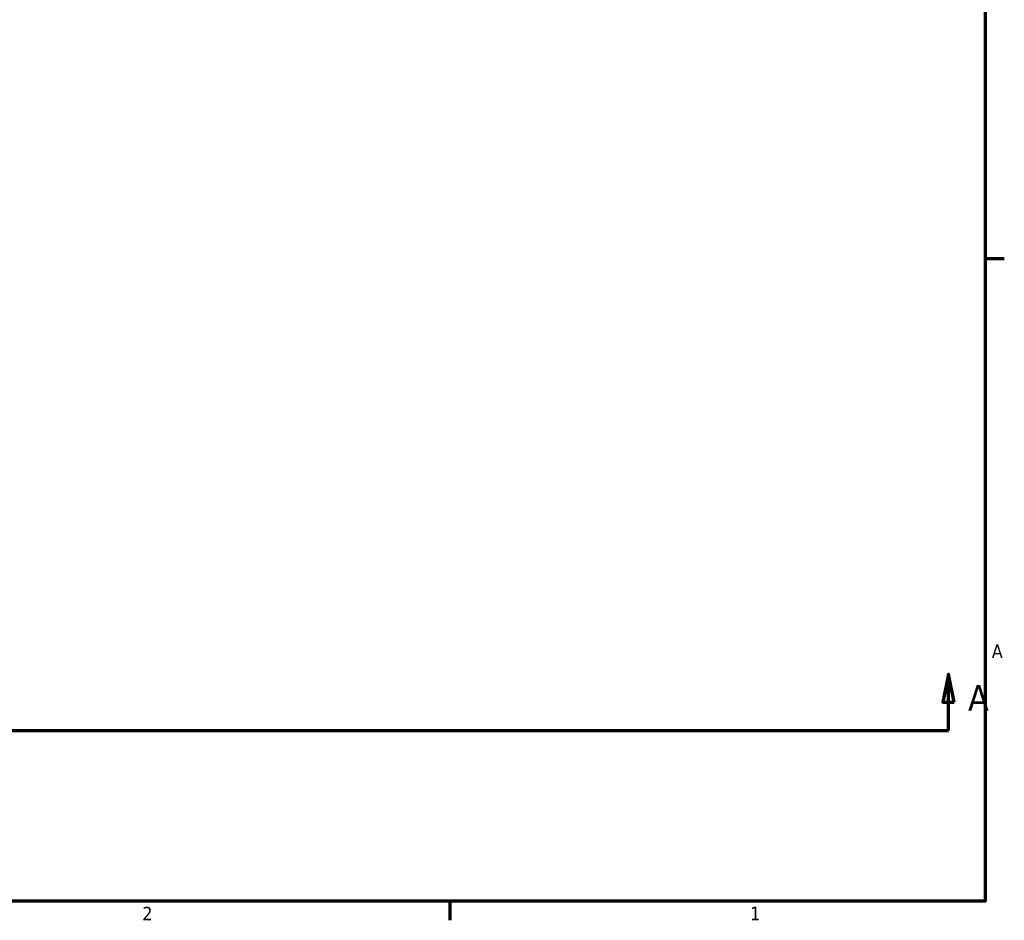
# Model space of a CAD drawing. Header units: inches. Extents: x -5.3 to 54.6, y -12.4 to 34.8.
# Tile 3 of 8: x 26.7 to 33.6, y 0.9 to 7.2. Entities that reach past the tile are written whole.
import ezdxf

# ---------------------------------------------------------------- set-up
doc = ezdxf.new("R2010")
doc.units = ezdxf.units.IN
doc.header["$MEASUREMENT"] = 0
doc.layers.add('Border (ANSI)', color=7, linetype='Continuous', lineweight=70)
doc.layers.add('Section Line (ANSI)', color=7, linetype='Continuous', lineweight=70)
doc.styles.add('Label Text (ANSI)', font='tahoma.ttf')
doc.styles.add('Note Text (ANSI)', font='tahoma.ttf')

# ---------------------------------------------------------------- blocks, each defined once
blk = doc.blocks.new('Borders Default Border')
at = {"layer": 'Border (ANSI)'}
for p, q in [((33.5, 5.5), (33.6345, 5.5)), ((29.75, 1), (29.75, 0.8655))]:
    blk.add_line(p, q, dxfattribs=at)
at = {"layer": 'Border (ANSI)', "flags": 128}
blk.add_lwpolyline([(0.5, 1), (0.5, 21), (33.5, 21), (33.5, 1), (0.5, 1)], dxfattribs=at)
at = {"layer": 'Border (ANSI)', "color": 5, "true_color": 0x0000ff, "char_height": 0.0945, "attachment_point": 7, "style": 'Note Text (ANSI)'}
for s, insert in [('A', (33.5471, 2.7028)), ('2', (27.5964, 0.8655)), ('1', (31.8537, 0.8655))]:
    blk.add_mtext(s, dxfattribs=dict(at, insert=insert))
blk = doc.blocks.new('2dTransSection0')
at = {"layer": 'Section Line (ANSI)', "linetype": 'Continuous'}
for p, q in [((13.9831, 2.5893), (13.9438, 2.3925)), ((13.9831, 2.3925), (13.9831, 2.5893)), ((14.0225, 2.3925), (13.9831, 2.5893)), ((33.2441, 2.5893), (33.2047, 2.3925)), ((33.2441, 2.3925), (33.2441, 2.5893)), ((33.2835, 2.3925), (33.2441, 2.5893)), ((13.9438, 2.3925), (14.0225, 2.3925)), ((13.9831, 2.1956), (13.9831, 2.3925)), ((33.2047, 2.3925), (33.2835, 2.3925)), ((33.2441, 2.1956), (33.2441, 2.3925)), ((13.9831, 2.1956), (14.3394, 2.1956)), ((32.8878, 2.1956), (33.2441, 2.1956))]:
    blk.add_line(p, q, dxfattribs=at)
at = {"layer": 'Section Line (ANSI)'}
blk.add_line((13.9831, 2.1956), (33.2441, 2.1956), dxfattribs=at)
at = {"layer": 'Section Line (ANSI)', "linetype": 'Continuous', "flags": 128}
for points in [[(14.0225, 2.3925), (13.9831, 2.5893), (13.9438, 2.3925), (14.0225, 2.3925)], [(33.2835, 2.3925), (33.2441, 2.5893), (33.2047, 2.3925), (33.2835, 2.3925)]]:
    blk.add_lwpolyline(points, dxfattribs=at)
at = {"layer": 'Section Line (ANSI)'}
for points in [[(14.0225, 2.3925), (13.9831, 2.5893), (13.9438, 2.3925), (14.0225, 2.3925)], [(33.2835, 2.3925), (33.2441, 2.5893), (33.2047, 2.3925), (33.2835, 2.3925)]]:
    blk.add_solid(points, dxfattribs=at)
at = {"layer": 'Section Line (ANSI)', "char_height": 0.18, "attachment_point": 7, "style": 'Label Text (ANSI)'}
for insert in [(13.6934, 2.3334), (33.3807, 2.3334)]:
    blk.add_mtext('A', dxfattribs=dict(at, insert=insert))

msp = doc.modelspace()

# ---------------------------------------------------------------- block references
msp.add_blockref('Borders Default Border', (0, 0))
at = {"layer": 'Section Line (ANSI)'}
msp.add_blockref('2dTransSection0', (0, 0), dxfattribs=at)

doc.saveas('drawing.dxf')
